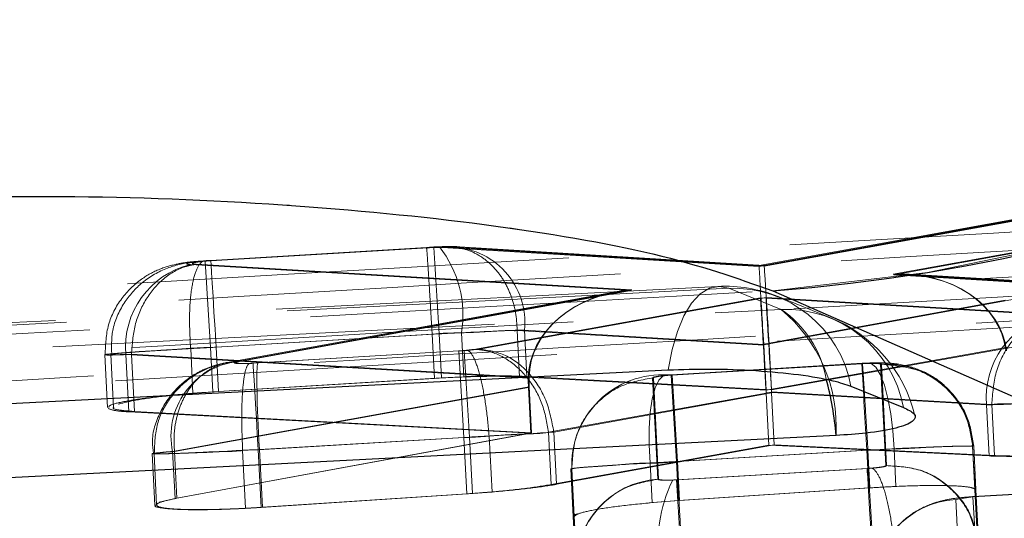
# Model space of a CAD drawing. Header units: millimetres. Extents: x 21 to 401, y 14 to 292.
# Tile 20 of 52: x 206.63 to 209.46, y 261.06 to 262.5. Entities that reach past the tile are written whole.
import ezdxf

# ---------------------------------------------------------------- set-up
doc = ezdxf.new("R2010")
doc.units = ezdxf.units.MM
doc.linetypes.add('HIDDEN', pattern=[1.905, 1.27, -0.635])

msp = doc.modelspace()

# ---------------------------------------------------------------- linework, layer by layer
at = {"color": 7, "linetype": 'HIDDEN', "lineweight": 18}
for p, q in [((210.371652, 261.985781), (209.135654, 261.763679)), ((209.137577, 261.762114), (210.388216, 261.986824)), ((209.614704, 261.945495), (208.750944, 261.788191)), ((209.644618, 261.948118), (208.751182, 261.785412)), ((209.634761, 261.946665), (208.765211, 261.789041)), ((208.765245, 261.786254), (209.664433, 261.949243)), ((207.816812, 261.841768), (207.160111, 261.802496)), ((207.160166, 261.801528), (207.816861, 261.840792)), ((207.795507, 261.840457), (207.176338, 261.80342)), ((207.795332, 261.839474), (207.176401, 261.802444)), ((207.816861, 261.840792), (207.828137, 261.841359)), ((208.751182, 261.785412), (207.841038, 261.840159)), ((207.860491, 261.841426), (208.765245, 261.786254)), ((208.750944, 261.788191), (207.870847, 261.841135)), ((208.765211, 261.789041), (207.890577, 261.842379)), ((208.383604, 261.717023), (207.117609, 261.791216)), ((207.134082, 261.792155), (208.385355, 261.718804)), ((207.175079, 261.552947), (207.160166, 261.801528)), ((207.176401, 261.802444), (207.164618, 261.801625)), ((211.97335, 261.760386), (205.572943, 261.378089)), ((209.135654, 261.763679), (210.282071, 261.693777)), ((210.277102, 261.693569), (209.137577, 261.762114)), ((210.312155, 261.694739), (209.181919, 261.763649)), ((210.306995, 261.694537), (209.183692, 261.762107)), ((208.632189, 261.72843), (200.889445, 261.331627)), ((208.339482, 261.713276), (207.223198, 261.509994)), ((208.337876, 261.711525), (207.228481, 261.510434)), ((208.385355, 261.718804), (207.25312, 261.512617)), ((207.258235, 261.513034), (208.383604, 261.717023)), ((207.946471, 261.548312), (208.770699, 261.696162)), ((208.81437, 261.662299), (208.663895, 261.72314)), ((208.81437, 261.662299), (208.663895, 261.72314)), ((208.770699, 261.696162), (209.603573, 261.647576)), ((208.790283, 261.715719), (212.77948, 259.960571)), ((208.955633, 261.638546), (208.80515, 261.699388)), ((208.754993, 261.695223), (207.931983, 261.547575)), ((209.589473, 261.646563), (208.754993, 261.695223)), ((208.764004, 261.562811), (209.458041, 261.689203)), ((209.478761, 261.690432), (208.779457, 261.563668)), ((207.831836, 261.592219), (207.175079, 261.552947)), ((207.191224, 261.553863), (207.811921, 261.590997)), ((207.811921, 261.590997), (207.811925, 261.590974)), ((207.811925, 261.590974), (207.818433, 261.464247)), ((207.831836, 261.592219), (207.838348, 261.465499)), ((207.896165, 261.595512), (207.902676, 261.468822)), ((208.056203, 261.601956), (208.764194, 261.559369)), ((208.056203, 261.601956), (208.05621, 261.601837)), ((208.05621, 261.601837), (208.063061, 261.468494)), ((208.779643, 261.560345), (208.076923, 261.603193)), ((208.076923, 261.603193), (208.083781, 261.469716)), ((208.764194, 261.559369), (208.770844, 261.429982)), ((208.779643, 261.560345), (208.786293, 261.430943)), ((209.485712, 261.555182), (208.786293, 261.430943)), ((206.871877, 261.532055), (206.879686, 261.380063)), ((206.888526, 261.532972), (206.896334, 261.381017)), ((206.932328, 261.532346), (206.940777, 261.367859)), ((206.932328, 261.532346), (208.087987, 261.46462)), ((206.948432, 261.533307), (206.948413, 261.533247)), ((206.948413, 261.533247), (206.956862, 261.368858)), ((208.090118, 261.466386), (206.948432, 261.533307)), ((207.118175, 261.549922), (207.118268, 261.549869)), ((207.118268, 261.549869), (207.124888, 261.421041)), ((207.175079, 261.552947), (207.181635, 261.425355)), ((207.191224, 261.553863), (207.197777, 261.426294)), ((207.297447, 261.507587), (207.903932, 261.543872)), ((207.888036, 261.542948), (207.310772, 261.508429)), ((207.888036, 261.542948), (207.902855, 261.294359)), ((207.903932, 261.543872), (207.91393, 261.54455)), ((207.91393, 261.54455), (207.946471, 261.548312)), ((209.464996, 261.55387), (208.770844, 261.429982)), ((207.310772, 261.508429), (207.286957, 261.507178)), ((209.045648, 261.507312), (208.498235, 261.474581)), ((208.498287, 261.473605), (209.045715, 261.506336)), ((209.047354, 261.507424), (208.500947, 261.47473)), ((209.047246, 261.50644), (208.500988, 261.473762)), ((209.045715, 261.506336), (209.059323, 261.506991)), ((209.047246, 261.50644), (209.047361, 261.507319)), ((209.099687, 261.504712), (209.115266, 261.213275)), ((209.11692, 261.213252), (209.102633, 261.504861)), ((208.786293, 261.430943), (208.083781, 261.469716)), ((208.500988, 261.473762), (208.488162, 261.472845)), ((208.513199, 261.225032), (208.498287, 261.473605)), ((207.838348, 261.465499), (207.181635, 261.425355)), ((207.818433, 261.464247), (207.197777, 261.426294)), ((207.902676, 261.468822), (207.838348, 261.465499)), ((208.770844, 261.429982), (208.063061, 261.468494)), ((208.46036, 261.174017), (208.444687, 261.465499)), ((208.44763, 261.465752), (208.462006, 261.174181)), ((207.066431, 261.253679), (208.090606, 261.440189)), ((208.088475, 261.438364), (207.071791, 261.254074)), ((207.197777, 261.426294), (207.124888, 261.421041)), ((208.088475, 261.438364), (208.095263, 261.306288)), ((208.090606, 261.440189), (208.097397, 261.308016)), ((208.146377, 261.309186), (208.771183, 261.421272)), ((208.786848, 261.422211), (208.161152, 261.309976)), ((208.770997, 261.42464), (209.404371, 261.387715)), ((208.771183, 261.421272), (208.778868, 261.271747)), ((209.419138, 261.388676), (208.786662, 261.425571)), ((208.786848, 261.422211), (208.794526, 261.27276)), ((209.404371, 261.387715), (209.411907, 261.241073)), ((209.41913, 261.38878), (209.419138, 261.388676)), ((209.419138, 261.388676), (209.426667, 261.242123)), ((206.940777, 261.367859), (208.095263, 261.306288)), ((206.956862, 261.368858), (208.097397, 261.308016)), ((208.097397, 261.308016), (207.073341, 261.119204)), ((208.095263, 261.306288), (207.078694, 261.119695)), ((208.146374, 261.309268), (208.146377, 261.309186)), ((208.146377, 261.309186), (208.1541, 261.158841)), ((208.161148, 261.310005), (208.161152, 261.309976)), ((208.161152, 261.309976), (208.168871, 261.15972)), ((207.918934, 261.295298), (207.312363, 261.259006)), ((207.315656, 261.259252), (207.902855, 261.294359)), ((207.902855, 261.294359), (207.911181, 261.132309)), ((207.918934, 261.295298), (207.927252, 261.133337)), ((207.975547, 261.298375), (207.975547, 261.29836)), ((207.975547, 261.29836), (207.983809, 261.137525)), ((208.1541, 261.158841), (208.778868, 261.271747)), ((208.168871, 261.15972), (208.794526, 261.27276)), ((208.778868, 261.271747), (209.411907, 261.241073)), ((208.794526, 261.27276), (209.426667, 261.242123)), ((207.008011, 261.247748), (207.015614, 261.09975)), ((207.012965, 261.248091), (207.020572, 261.100063)), ((207.066431, 261.253679), (207.073341, 261.119204)), ((207.071791, 261.254074), (207.071687, 261.254119)), ((207.071791, 261.254074), (207.078694, 261.119695)), ((207.267447, 261.256808), (207.315653, 261.259349)), ((207.267447, 261.256808), (207.267451, 261.256764)), ((207.267451, 261.256764), (207.275982, 261.090683)), ((207.312363, 261.259006), (207.320879, 261.093268)), ((207.315653, 261.259349), (207.315656, 261.259252)), ((207.315656, 261.259252), (207.324172, 261.093536)), ((209.060504, 261.257755), (208.513199, 261.225032)), ((208.516049, 261.225188), (209.063343, 261.257933)), ((209.060504, 261.257755), (209.066085, 261.149192)), ((209.063354, 261.257933), (209.063354, 261.257918)), ((209.063354, 261.257918), (209.068931, 261.149386)), ((209.138378, 261.261711), (209.143939, 261.153476)), ((209.364223, 261.268983), (209.364227, 261.268953)), ((209.379806, 260.977479), (209.364223, 261.268983)), ((209.364227, 261.268953), (209.370668, 261.14356)), ((209.36717, 261.269109), (209.381456, 260.977531)), ((209.36717, 261.269109), (209.373615, 261.143716)), ((208.438194, 261.220926), (208.444047, 261.107007)), ((208.513199, 261.225032), (208.518962, 261.112878)), ((208.516049, 261.225188), (208.521812, 261.113057)), ((208.209886, 261.204073), (208.209882, 261.204118)), ((208.209882, 261.204118), (208.225558, 260.912606)), ((208.209886, 261.204073), (208.216953, 261.066528)), ((208.212825, 261.204334), (208.212825, 261.204356)), ((208.212825, 261.204356), (208.212825, 261.204334)), ((208.227205, 260.912748), (208.212825, 261.204334)), ((208.212825, 261.204334), (208.219896, 261.066766)), ((209.061219, 261.205161), (208.513866, 261.172438)), ((208.517536, 261.172647), (209.063842, 261.205325)), ((209.063842, 261.205325), (209.074787, 261.206077)), ((208.513866, 261.172438), (208.502679, 261.171864)), ((207.320879, 261.093268), (207.927252, 261.133337)), ((207.324172, 261.093536), (207.911181, 261.132309)), ((207.927252, 261.133337), (207.983809, 261.137525)), ((209.066085, 261.149192), (208.518962, 261.112878)), ((209.068931, 261.149386), (208.521812, 261.113057)), ((209.143939, 261.153476), (209.066085, 261.149192)), ((209.717999, 261.145258), (209.365128, 261.124158)), ((209.365181, 261.12319), (209.718051, 261.14429)), ((209.385591, 260.864908), (209.370668, 261.14356)), ((209.387242, 260.864975), (209.373615, 261.143716)), ((207.073341, 261.119204), (207.028127, 261.108192)), ((208.518962, 261.112878), (208.435106, 261.106053)), ((208.521812, 261.113057), (208.444047, 261.107007)), ((209.315489, 261.115784), (209.365181, 261.12319)), ((209.325611, 260.927016), (209.315489, 261.115784)), ((209.380097, 260.874608), (209.365181, 261.12319)), ((207.275982, 261.090683), (207.324172, 261.093536)), ((208.216953, 261.066528), (208.232178, 260.783771)), ((208.219896, 261.066766), (208.233821, 260.783935))]:
    msp.add_line(p, q, dxfattribs=at)
at = {"color": 7, "linetype": 'Continuous', "lineweight": 25}
for p, q in [((208.790283, 261.715719), (212.77948, 259.960571)), ((209.014713, 261.441747), (209.165188, 261.380905))]:
    msp.add_line(p, q, dxfattribs=at)
at = {"color": 7, "linetype": 'HIDDEN', "lineweight": 18, "flags": 128}
for points in [[(207.191224, 261.553863), (207.188151, 261.605242), (207.185212, 261.654431), (207.182529, 261.699298), (207.180227, 261.737937), (207.178394, 261.768693), (207.177113, 261.790233), (207.176438, 261.801647), (207.176401, 261.802444)], [(208.663895, 261.72314), (208.635746, 261.728557), (208.60806, 261.723051), (208.581581, 261.706786), (208.557027, 261.680195), (208.535052, 261.643993), (208.51625, 261.599155), (208.501126, 261.546889), (208.490088, 261.488596)], [(208.663895, 261.72314), (208.635746, 261.728557), (208.60806, 261.723051), (208.581581, 261.706786), (208.557027, 261.680195), (208.535052, 261.643993), (208.51625, 261.599155), (208.501126, 261.546889), (208.490088, 261.488596)], [(208.663895, 261.72314), (207.928027, 261.685425), (204.984563, 261.534566), (200.921192, 261.326307)], [(208.663895, 261.72314), (207.928027, 261.685425), (204.984563, 261.534566), (200.921192, 261.326307)], [(201.01467, 261.262448), (201.750535, 261.300171), (204.693998, 261.451075), (208.81437, 261.662299)], [(201.01467, 261.262448), (201.750535, 261.300171), (204.693998, 261.451075), (208.81437, 261.662299)], [(207.312363, 261.259006), (207.30961, 261.304984), (207.30695, 261.349397), (207.304477, 261.390703), (207.302268, 261.427509), (207.300405, 261.45854), (207.298948, 261.48274), (207.297954, 261.499273), (207.297447, 261.507587)], [(209.059323, 261.506991), (209.072634, 261.506835), (209.086011, 261.496046), (209.098882, 261.475088), (209.110695, 261.444846), (209.120947, 261.406625), (209.129195, 261.362055), (209.135092, 261.313053), (209.138378, 261.261711)], [(208.488162, 261.472845), (208.47487, 261.471109), (208.462777, 261.458868), (208.452399, 261.436636), (208.444173, 261.405358), (208.438459, 261.366362), (208.435493, 261.321315), (208.435404, 261.272142), (208.438194, 261.220926)], [(209.075919, 260.956572), (209.073192, 261.002557), (209.070562, 261.046963), (209.068115, 261.088276), (209.065939, 261.125075), (209.064103, 261.156114), (209.062676, 261.180313), (209.061704, 261.196854), (209.061219, 261.205161)]]:
    msp.add_lwpolyline(points, dxfattribs=at)
at = {"color": 7, "linetype": 'Continuous', "lineweight": 25, "flags": 128}
for points in [[(200.747355, 261.091875), (201.483226, 261.129582), (204.426701, 261.280397), (208.490088, 261.488596)], [(208.971883, 261.300037), (208.236015, 261.262307), (205.292541, 261.11138), (201.17215, 260.900112)]]:
    msp.add_lwpolyline(points, dxfattribs=at)
at = {"color": 7, "linetype": 'Continuous', "lineweight": 25}
msp.add_arc((208.391894, 266.919563), 5.219071, 274.377837, 350.657816, dxfattribs=at)
at = {"color": 7, "linetype": 'HIDDEN', "lineweight": 18}
for centre, radius, start, end in [((208.391894, 266.919563), 5.219071, 274.377837, 350.657816), ((91.061891, 254.68199), 116.974234, 3.38670808, 3.5086841), ((207.579435, 261.646032), 0.320733, 350.937309, 37.791223), ((207.861777, 261.625164), 0.216265, 354.169075, 90.340654), ((207.175226, 261.554237), 0.243883, 103.665322, 185.149892), ((208.652968, 261.322992), 0.406, 67.985827, 92.933795), ((208.676109, 261.378986), 0.344371, 10.500674, 92.032653), ((208.82659, 261.31815), 0.344365, 10.499872, 92.033456), ((208.532624, 261.32442), 0.439936, 356.822781, 50.176332), ((208.642487, 261.409506), 0.305693, 9.860491, 55.786745), ((209.64722, 261.409661), 0.243838, 103.69912, 185.163771), ((208.803446, 261.262151), 0.406, 13.556719, 67.985271), ((64.307924, 252.752928), 143.864847, 3.40409633, 3.50327372), ((207.277147, 261.298525), 0.215436, 96.40348, 192.014688), ((373.041212, 271.138561), 164.278127, 183.36138815, 183.44823987), ((208.473232, 261.213964), 0.260539, 86.437615, 182.835026), ((144.356697, 257.462447), 64.269593, 3.35636981, 3.57837765), ((209.114192, 261.255873), 0.250381, 3.966426, 42.553055), ((93.108286, 254.068408), 116.174982, 3.39922631, 3.52203949), ((208.474762, 260.924926), 0.249508, 93.309108, 182.830067), ((208.871227, 260.990304), 0.410842, 153.773437, 189.760624), ((395.472477, 272.150912), 187.28067, 183.36062999, 183.43681604), ((209.329891, 260.866688), 0.249511, 93.309036, 182.829235)]:
    msp.add_arc(centre, radius, start, end, dxfattribs=at)
at = {"color": 8, "linetype": 'Continuous', "lineweight": 25}
msp.add_arc((208.116051, 261.234161), 0.858364, 4.401518, 15.382751, dxfattribs=at)
at = {"color": 7, "linetype": 'HIDDEN', "lineweight": 18}
for centre, major_axis, ratio, start_param, end_param in [((208.76605, 261.53683), (-0.015107, 0.251361), 0.001933, 6.13423692, 7.75032834), ((208.780111, 261.537671), (-0.0149, 0.251373), 0.00354109, 4.81579309, 6.43213525), ((209.150522, 261.515097), (0.309794, 0.018128), 0.80247193, 0.04705011, 1.57183004), ((209.152443, 261.513532), (0.310169, 0.018275), 0.80148276, 0.04673259, 1.5715077), ((208.398473, 261.468438), (0.310142, 0.018752), 0.80147785, 1.57027459, 3.08161036), ((208.400221, 261.470222), (0.309753, 0.018853), 0.80246451, 1.56995383, 3.08129377), ((208.785566, 261.447578), (-0.014998, 0.2513), 0.00087192, 0.1471581, 1.65842158), ((208.769859, 261.446638), (-0.015004, 0.251299), 0.00069633, 0.14715805, 1.65841452), ((207.831945, 261.587512), (0.302713, 0.016001), 0.01551823, 1.3562992, 1.57033694), ((207.831324, 261.587322), (0.304521, 0.016109), 0.01595175, 0.6317247, 1.35538001), ((208.609996, 261.546217), (-0.007662, 0.25052), 0.61689576, 4.74603643, 4.75978869), ((208.624749, 261.547145), (-0.007594, 0.250526), 0.61965877, 4.74632213, 4.7596054), ((207.191516, 261.549232), (0.30198, 0.015957), 0.01534092, 1.57095495, 1.81498766), ((207.325642, 261.25985), (-0.01404, 0.249607), 0.04001264, 0.08843868, 1.57054946), ((208.244789, 261.440581), (-0.018766, 0.250133), 0.62253338, 1.42797481, 1.53298236), ((208.247071, 261.442332), (-0.01886, 0.250132), 0.62309264, 1.42765709, 1.53241164), ((208.615028, 261.418862), (-0.018548, 0.250135), 0.62199671, 4.67593389, 4.68936928), ((208.630713, 261.419801), (-0.018546, 0.250135), 0.62190817, 4.67594279, 4.6893631), ((209.646728, 261.403359), (0.302894, 0.016012), 0.01556187, 3.78404323, 4.5235938), ((207.918097, 261.300027), (0.303604, 0.016054), 0.01573245, 4.90193319, 5.63978225), ((207.918515, 261.300204), (0.305203, 0.01615), 0.01611405, 4.71290272, 4.89950564), ((208.516045, 261.220736), (0.299776, 0.015825), 0.01480264, 1.56999626, 1.83272574)]:
    msp.add_ellipse(centre, major_axis=major_axis, ratio=ratio, start_param=start_param, end_param=end_param, dxfattribs=at)
for points, knots in [([(205.035399, 261.623243), (205.170492, 261.631284), (205.84596, 261.671492), (208.320849, 261.818144), (210.660797, 261.954145), (212.460327, 262.058737)], [0, 0, 0, 0, 0.05458667, 0.27293292, 1, 1, 1, 1]), ([(212.155714, 261.98958), (211.024608, 261.923008), (208.758081, 261.78961), (206.491729, 261.653264), (205.356396, 261.584962)], [0, 0, 0, 0, 0.499048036, 1, 1, 1, 1]), ([(212.155714, 261.98958), (211.024608, 261.923008), (208.758081, 261.78961), (206.491729, 261.653264), (205.356396, 261.584962)], [0, 0, 0, 0, 0.499048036, 1, 1, 1, 1]), ([(206.133, 261.97488), (206.334676, 261.981538), (206.738215, 261.994859), (207.389534, 261.968472), (207.982319, 261.91022), (208.486399, 261.823788), (208.687536, 261.752259), (208.790283, 261.715719)], [0, 0, 0, 0, 0.197325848, 0.394832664, 0.589882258, 0.790498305, 1, 1, 1, 1]), ([(212.53455, 261.92973), (211.104908, 261.848606), (208.258338, 261.68708), (205.411971, 261.522355), (203.995145, 261.440361)], [0, 0, 0, 0, 0.50223324, 1, 1, 1, 1]), ([(212.53455, 261.92973), (211.104908, 261.848606), (208.258338, 261.68708), (205.411971, 261.522355), (203.995145, 261.440361)], [0, 0, 0, 0, 0.50223324, 1, 1, 1, 1]), ([(205.047085, 261.440562), (205.182181, 261.448556), (205.857661, 261.488529), (208.332614, 261.634301), (210.672614, 261.769612), (212.472188, 261.873672)], [0, 0, 0, 0, 0.05458629, 0.27293101, 1, 1, 1, 1]), ([(207.795515, 261.840315), (207.795508, 261.840365), (207.795403, 261.841186), (207.795367, 261.840303), (207.795332, 261.839474)], [0, 0, 0, 0, 0.05991647, 1, 1, 1, 1]), ([(207.841038, 261.840159), (207.840382, 261.840195), (207.835653, 261.840455), (207.825796, 261.840559), (207.810466, 261.840254), (207.800477, 261.839739), (207.795332, 261.839474)], [0, 0, 0, 0, 0.05998544, 0.43233752, 0.7076316, 1, 1, 1, 1]), ([(207.868832, 261.841254), (207.868584, 261.841267), (207.861575, 261.841618), (207.841752, 261.84211), (207.817782, 261.841639), (207.801916, 261.840739), (207.795507, 261.840375)], [0, 0, 0, 0, 0.01401952, 0.39591942, 0.75601644, 1, 1, 1, 1]), ([(207.811921, 261.590997), (207.810244, 261.61905), (207.806889, 261.67516), (207.802231, 261.749942), (207.798538, 261.806333), (207.796324, 261.836296), (207.795745, 261.839173), (207.795515, 261.840315)], [0, 0, 0, 0, 0.21467989, 0.42937946, 0.64406652, 0.85875814, 1, 1, 1, 1]), ([(207.833028, 261.84258), (207.83168, 261.842522), (207.826306, 261.84229), (207.820878, 261.841992), (207.816812, 261.841768)], [0, 0, 0, 0, 0.250979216, 1, 1, 1, 1]), ([(207.891039, 261.842349), (207.885738, 261.842616), (207.867026, 261.843559), (207.846845, 261.842971), (207.83238, 261.842551)], [0, 0, 0, 0, 0.2832503, 1, 1, 1, 1]), ([(208.056203, 261.601956), (208.055226, 261.618864), (208.053272, 261.652682), (208.03992, 261.700768), (208.019526, 261.744373), (207.992188, 261.781638), (207.959238, 261.8111), (207.921996, 261.831269), (207.881979, 261.842281), (207.854685, 261.840866), (207.841038, 261.840159)], [0, 0, 0, 0, 0.12499547, 0.24999967, 0.37500253, 0.50000649, 0.62500639, 0.75000046, 0.87499615, 1, 1, 1, 1]), ([(207.150246, 261.801423), (207.140606, 261.800792), (207.115239, 261.799129), (207.078094, 261.793534), (207.02709, 261.779322), (206.969976, 261.748087), (206.916286, 261.695097), (206.876162, 261.619124), (206.873705, 261.561658), (206.872462, 261.532584)], [0, 0, 0, 0, 0.06505218, 0.1711753, 0.29551365, 0.43120097, 0.61194819, 0.80367429, 1, 1, 1, 1]), ([(207.15453, 261.801304), (207.142743, 261.800303), (207.107264, 261.797289), (207.04898, 261.783913), (206.977778, 261.743939), (206.923245, 261.681324), (206.889775, 261.608177), (206.890986, 261.556297), (206.891525, 261.533203)], [0, 0, 0, 0, 0.086471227, 0.260271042, 0.454509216, 0.639147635, 0.839371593, 1, 1, 1, 1]), ([(206.948432, 261.533307), (206.950313, 261.561486), (206.954076, 261.617847), (206.987749, 261.694406), (207.03894, 261.754737), (207.091626, 261.78454), (207.124697, 261.790472), (207.134082, 261.792155)], [0, 0, 0, 0, 0.22317173, 0.44635983, 0.669518, 0.90621127, 1, 1, 1, 1]), ([(207.117609, 261.791216), (207.115703, 261.791357), (207.110351, 261.791754), (207.106007, 261.79288), (207.10708, 261.794632), (207.114209, 261.796589), (207.12661, 261.798551), (207.142232, 261.800288), (207.154188, 261.801115), (207.160166, 261.801528)], [0, 0, 0, 0, 0.08660743, 0.24322134, 0.39311094, 0.55857072, 0.70201104, 0.85098648, 1, 1, 1, 1]), ([(207.118175, 261.549922), (207.116598, 261.577977), (207.113443, 261.634087), (207.118015, 261.709195), (207.129022, 261.766727), (207.144288, 261.796865), (207.156982, 261.803185), (207.16331, 261.801892), (207.164618, 261.801625)], [0, 0, 0, 0, 0.20383465, 0.40766293, 0.61150015, 0.81534086, 0.96183097, 1, 1, 1, 1]), ([(207.164618, 261.801625), (207.163172, 261.801499), (207.155652, 261.800849), (207.143472, 261.799493), (207.131025, 261.797514), (207.123743, 261.795564), (207.122629, 261.793825), (207.126906, 261.7927), (207.132183, 261.792299), (207.134082, 261.792155)], [0, 0, 0, 0, 0.04227216, 0.21984009, 0.38462547, 0.5579345, 0.73131187, 0.90332204, 1, 1, 1, 1]), ([(207.176338, 261.80342), (207.174813, 261.803325), (207.168694, 261.802944), (207.162632, 261.802475), (207.15808, 261.802124)], [0, 0, 0, 0, 0.24919414, 1, 1, 1, 1]), ([(205.571077, 261.395374), (205.571408, 261.395394), (206.63897, 261.459368), (208.772664, 261.588419), (210.906502, 261.712269), (211.972871, 261.776171), (211.973037, 261.776181)], [0, 0, 0, 0, 0.00015537, 0.50027944, 0.99992231, 1, 1, 1, 1]), ([(205.571077, 261.395374), (205.571408, 261.395394), (206.63897, 261.459368), (208.772664, 261.588419), (210.906502, 261.712269), (211.972871, 261.776171), (211.973037, 261.776181)], [0, 0, 0, 0, 0.00015537, 0.50027944, 0.99992231, 1, 1, 1, 1]), ([(209.603573, 261.647576), (209.578699, 261.640957), (209.52895, 261.627718), (209.468033, 261.566252), (209.426199, 261.483605), (209.421487, 261.420389), (209.41913, 261.38878)], [0, 0, 0, 0, 0.2499937, 0.49999494, 0.74998972, 1, 1, 1, 1]), ([(207.811925, 261.590974), (207.811944, 261.590977), (207.839665, 261.594443), (207.893284, 261.594456), (207.974329, 261.598651), (208.026791, 261.602633), (208.052145, 261.601023), (208.056198, 261.601835), (208.05621, 261.601837)], [0, 0, 0, 0, 0.00021226, 0.2961434, 0.563697, 0.92985274, 0.99978511, 1, 1, 1, 1]), ([(207.175079, 261.552947), (207.175059, 261.552947), (207.141048, 261.552947), (207.07178, 261.546407), (206.983928, 261.542163), (206.914227, 261.536824), (206.874066, 261.533337), (206.868057, 261.531398), (206.892686, 261.530901), (206.920317, 261.532346), (206.932315, 261.532346), (206.932328, 261.532346)], [0, 0, 0, 0, 0.00008892, 0.15221194, 0.3083895, 0.44316121, 0.61097005, 0.75819803, 0.91193501, 0.99990885, 1, 1, 1, 1]), ([(206.948413, 261.533247), (206.948402, 261.533247), (206.937095, 261.533247), (206.908535, 261.531856), (206.884392, 261.532333), (206.891075, 261.534231), (206.931465, 261.537913), (206.999452, 261.542744), (207.066723, 261.54694), (207.108828, 261.54938), (207.118175, 261.549922)], [0, 0, 0, 0, 0.000097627, 0.098768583, 0.271355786, 0.44520982, 0.617379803, 0.778907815, 0.950922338, 1, 1, 1, 1]), ([(207.931983, 261.547575), (207.927699, 261.546906), (207.919136, 261.54557), (207.903116, 261.543975), (207.892437, 261.543248), (207.888036, 261.542948)], [0, 0, 0, 0, 0.3705487, 0.7405966, 1, 1, 1, 1]), ([(207.91393, 261.54455), (207.915697, 261.543564), (207.923346, 261.539297), (207.937325, 261.51401), (207.953894, 261.456632), (207.967628, 261.382379), (207.972907, 261.326377), (207.975547, 261.298375)], [0, 0, 0, 0, 0.073628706, 0.318809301, 0.545875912, 0.772928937, 1, 1, 1, 1]), ([(207.931983, 261.547575), (207.940439, 261.547159), (207.952145, 261.546584), (207.986227, 261.539869), (208.033833, 261.519211), (208.089947, 261.465271), (208.131601, 261.392713), (208.14145, 261.337082), (208.146374, 261.309268)], [0, 0, 0, 0, 0.08318289, 0.11516059, 0.33636664, 0.55757887, 0.77879722, 1, 1, 1, 1]), ([(207.946471, 261.548312), (207.972214, 261.544645), (208.023701, 261.53731), (208.092031, 261.482618), (208.143497, 261.404338), (208.155265, 261.34145), (208.161148, 261.310005)], [0, 0, 0, 0, 0.249997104, 0.499998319, 0.750000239, 1, 1, 1, 1]), ([(207.223008, 261.509942), (207.208191, 261.506706), (207.179882, 261.500525), (207.129314, 261.478086), (207.074221, 261.437175), (207.027398, 261.368164), (207.004347, 261.299224), (207.010222, 261.258775), (207.011796, 261.247942)], [0, 0, 0, 0, 0.1300482, 0.24845107, 0.44228384, 0.67334763, 0.91252323, 1, 1, 1, 1]), ([(207.226201, 261.509964), (207.223733, 261.509506), (207.209506, 261.506862), (207.168255, 261.495414), (207.111978, 261.465178), (207.056504, 261.409978), (207.017095, 261.334343), (207.014896, 261.277454), (207.013789, 261.248799)], [0, 0, 0, 0, 0.02610959, 0.150503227, 0.331347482, 0.545685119, 0.771154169, 1, 1, 1, 1]), ([(207.258235, 261.513034), (207.244679, 261.512118), (207.217569, 261.510285), (207.179322, 261.494837), (207.144847, 261.470728), (207.115594, 261.438052), (207.092708, 261.398353), (207.077294, 261.353209), (207.069257, 261.304422), (207.070877, 261.270887), (207.071687, 261.254119)], [0, 0, 0, 0, 0.125001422, 0.249999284, 0.375007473, 0.500001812, 0.625000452, 0.750002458, 0.874992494, 1, 1, 1, 1]), ([(207.25312, 261.512617), (207.251366, 261.512271), (207.246306, 261.511273), (207.242073, 261.50967), (207.243354, 261.508102), (207.250299, 261.506978), (207.262864, 261.50651), (207.279058, 261.50665), (207.291317, 261.507275), (207.297447, 261.507587)], [0, 0, 0, 0, 0.0819107, 0.23626767, 0.38608358, 0.54433646, 0.69372531, 0.84686712, 1, 1, 1, 1]), ([(207.286957, 261.507178), (207.285001, 261.507116), (207.277255, 261.50687), (207.264927, 261.506848), (207.253386, 261.507469), (207.247224, 261.508753), (207.247765, 261.510522), (207.253105, 261.512052), (207.257442, 261.512882), (207.258235, 261.513034)], [0, 0, 0, 0, 0.05864233, 0.23229615, 0.40919952, 0.58597394, 0.77933111, 0.95966623, 1, 1, 1, 1]), ([(207.286957, 261.507178), (207.286552, 261.506927), (207.284644, 261.505742), (207.27872, 261.498733), (207.271352, 261.473246), (207.265953, 261.416002), (207.264317, 261.341042), (207.266404, 261.284886), (207.267447, 261.256808)], [0, 0, 0, 0, 0.01929573, 0.09109881, 0.31848131, 0.54569663, 0.7728488, 1, 1, 1, 1]), ([(209.3181, 261.405447), (209.302163, 261.423761), (209.272559, 261.457777), (209.212852, 261.490691), (209.156866, 261.505708), (209.105929, 261.509405), (209.067283, 261.508675), (209.03958, 261.506976), (209.03205, 261.506515)], [0, 0, 0, 0, 0.22194729, 0.41226147, 0.62738008, 0.74607842, 0.93097906, 1, 1, 1, 1]), ([(209.102633, 261.504861), (209.102397, 261.505172), (209.101764, 261.506004), (209.095536, 261.506977), (209.085534, 261.507414), (209.073134, 261.507453), (209.061031, 261.50717), (209.050985, 261.506638), (209.047246, 261.50644)], [0, 0, 0, 0, 0.128309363, 0.342788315, 0.557209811, 0.650525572, 0.86991461, 1, 1, 1, 1]), ([(209.047361, 261.507319), (209.047365, 261.507351), (209.047455, 261.508136), (209.048109, 261.501453), (209.050081, 261.473751), (209.053713, 261.416752), (209.058307, 261.342128), (209.061664, 261.285997), (209.063343, 261.257933)], [0, 0, 0, 0, 0.00569744, 0.14125601, 0.35594581, 0.57063395, 0.78532435, 1, 1, 1, 1]), ([(209.097936, 261.50834), (209.09384, 261.5085), (209.081129, 261.508995), (209.067361, 261.508392), (209.05803, 261.507982)], [0, 0, 0, 0, 0.32224861, 1, 1, 1, 1]), ([(209.059323, 261.506991), (209.064989, 261.507142), (209.076317, 261.507442), (209.08939, 261.507063), (209.098001, 261.506163), (209.099136, 261.505186), (209.099687, 261.504712)], [0, 0, 0, 0, 0.252267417, 0.504408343, 0.759406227, 1, 1, 1, 1]), ([(209.099687, 261.504712), (209.117336, 261.504661), (209.164545, 261.504525), (209.23736, 261.478679), (209.30476, 261.424754), (209.351636, 261.352438), (209.360027, 261.296801), (209.364223, 261.268983)], [0, 0, 0, 0, 0.13431108, 0.35926708, 0.5728352, 0.78641764, 1, 1, 1, 1]), ([(209.36717, 261.269109), (209.36297, 261.29697), (209.354571, 261.352691), (209.306798, 261.425801), (209.224938, 261.492953), (209.148626, 261.500383), (209.102633, 261.504861)], [0, 0, 0, 0, 0.214244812, 0.428483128, 0.655549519, 1, 1, 1, 1]), ([(208.063061, 261.468494), (208.046769, 261.469112), (208.007752, 261.470592), (207.923055, 261.469625), (207.853488, 261.466049), (207.818433, 261.464247)], [0, 0, 0, 0, 0.26235983, 0.62829528, 1, 1, 1, 1]), ([(208.083781, 261.469716), (208.060824, 261.470519), (208.014906, 261.472125), (207.945655, 261.470574), (207.907588, 261.469022), (207.902676, 261.468822)], [0, 0, 0, 0, 0.46548651, 0.93102752, 1, 1, 1, 1]), ([(208.444687, 261.465499), (208.444985, 261.465899), (208.44571, 261.466872), (208.452498, 261.468671), (208.464772, 261.470617), (208.480631, 261.472382), (208.492456, 261.473201), (208.498287, 261.473605)], [0, 0, 0, 0, 0.152815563, 0.371289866, 0.584936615, 0.795343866, 1, 1, 1, 1]), ([(208.488162, 261.472845), (208.482282, 261.472297), (208.47052, 261.471199), (208.457116, 261.469197), (208.448912, 261.46729), (208.448031, 261.466232), (208.44763, 261.465752)], [0, 0, 0, 0, 0.26203165, 0.52418779, 0.78404427, 1, 1, 1, 1]), ([(208.501062, 261.474738), (208.499462, 261.474641), (208.493034, 261.474252), (208.486673, 261.473746), (208.481896, 261.473367)], [0, 0, 0, 0, 0.2490316, 1, 1, 1, 1]), ([(208.44763, 261.465752), (208.415326, 261.460113), (208.350718, 261.448833), (208.271911, 261.387027), (208.218971, 261.302168), (208.214874, 261.236959), (208.212825, 261.204356)], [0, 0, 0, 0, 0.25000619, 0.50000572, 0.75001174, 1, 1, 1, 1]), ([(207.181635, 261.425355), (207.147713, 261.422983), (207.079874, 261.418237), (206.989681, 261.408158), (206.92179, 261.397247), (206.883107, 261.387338), (206.883359, 261.382275), (206.883459, 261.380257)], [0, 0, 0, 0, 0.21289082, 0.42575594, 0.6376797, 0.85556493, 1, 1, 1, 1]), ([(207.124888, 261.421041), (207.092533, 261.418016), (207.027824, 261.411966), (206.950648, 261.400792), (206.923636, 261.393565), (206.910125, 261.38995)], [0, 0, 0, 0, 0.33326068, 0.66651382, 1, 1, 1, 1]), ([(209.662857, 261.399643), (209.662836, 261.399643), (209.631523, 261.399644), (209.590194, 261.395623), (209.528079, 261.393216), (209.473493, 261.389387), (209.435789, 261.392113), (209.419143, 261.388783), (209.41913, 261.38878)], [0, 0, 0, 0, 0.00022473, 0.3333585, 0.43742369, 0.70718676, 0.99978158, 1, 1, 1, 1]), ([(206.881701, 261.377225), (206.888717, 261.374659), (206.899658, 261.370658), (206.929922, 261.368598), (206.940777, 261.367859)], [0, 0, 0, 0, 0.641337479, 1, 1, 1, 1]), ([(206.897817, 261.381099), (206.897348, 261.380789), (206.891924, 261.377196), (206.91112, 261.372606), (206.942882, 261.370003), (206.956862, 261.368858)], [0, 0, 0, 0, 0.050258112, 0.581947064, 1, 1, 1, 1]), ([(207.902855, 261.294359), (207.902875, 261.294359), (207.928442, 261.294359), (207.988192, 261.299604), (208.075341, 261.305188), (208.125684, 261.305129), (208.146361, 261.309265), (208.146374, 261.309268)], [0, 0, 0, 0, 0.00021165, 0.2723569, 0.63603243, 0.99978143, 1, 1, 1, 1]), ([(209.063354, 261.257918), (209.063374, 261.257918), (209.084378, 261.257918), (209.139409, 261.262707), (209.205575, 261.264825), (209.273074, 261.267697), (209.328547, 261.270137), (209.361517, 261.268308), (209.367171, 261.271576), (209.36717, 261.269112), (209.36717, 261.269109)], [0, 0, 0, 0, 0.00012518, 0.1323431, 0.34725055, 0.43963568, 0.65421166, 0.87104511, 0.99986996, 1, 1, 1, 1]), ([(207.312363, 261.259006), (207.312343, 261.259006), (207.278343, 261.259007), (207.209281, 261.252903), (207.119354, 261.249959), (207.049451, 261.247306), (207.010001, 261.246684), (207.004189, 261.248324), (207.028943, 261.25004), (207.055169, 261.25368), (207.066418, 261.253679), (207.066431, 261.253679)], [0, 0, 0, 0, 0.00008929, 0.15279168, 0.30862403, 0.45437673, 0.61533987, 0.76476786, 0.9170892, 0.99990848, 1, 1, 1, 1]), ([(207.071687, 261.254119), (207.067036, 261.253764), (207.042834, 261.25192), (207.013161, 261.249122), (207.009843, 261.247163), (207.043689, 261.24744), (207.108312, 261.249065), (207.188012, 261.25407), (207.244511, 261.253895), (207.267431, 261.256761), (207.267451, 261.256764)], [0, 0, 0, 0, 0.0396745, 0.20646529, 0.38511935, 0.55030158, 0.71861117, 0.88669437, 0.99990178, 1, 1, 1, 1]), ([(209.364227, 261.268953), (209.364227, 261.268953), (209.364228, 261.268953), (209.353876, 261.270278), (209.308199, 261.268709), (209.233978, 261.266932), (209.171397, 261.26171), (209.138397, 261.261711), (209.138378, 261.261711)], [0, 0, 0, 0, 0.00015014, 0.23647754, 0.48902392, 0.74296103, 0.99984524, 1, 1, 1, 1]), ([(209.411907, 261.241073), (209.435001, 261.240444), (209.481191, 261.239187), (209.551853, 261.241212), (209.591472, 261.243082), (209.597985, 261.24339)], [0, 0, 0, 0, 0.45519007, 0.9104347, 1, 1, 1, 1]), ([(209.426667, 261.242123), (209.442987, 261.241623), (209.48216, 261.240423), (209.566683, 261.241878), (209.635908, 261.245761), (209.670662, 261.247711)], [0, 0, 0, 0, 0.26231972, 0.62966197, 1, 1, 1, 1]), ([(208.513199, 261.225032), (208.513179, 261.225029), (208.479417, 261.220808), (208.411166, 261.220561), (208.321635, 261.213663), (208.252988, 261.209072), (208.216761, 261.20601), (208.209885, 261.204073), (208.209886, 261.204073), (208.209886, 261.204073)], [0, 0, 0, 0, 0.000126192, 0.214443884, 0.425493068, 0.636285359, 0.849550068, 0.999874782, 1, 1, 1, 1]), ([(208.212825, 261.204356), (208.212825, 261.204356), (208.212825, 261.204356), (208.221899, 261.206472), (208.266216, 261.210208), (208.341774, 261.214332), (208.405089, 261.220927), (208.438174, 261.220926), (208.438194, 261.220926)], [0, 0, 0, 0, 0.00010792, 0.21918735, 0.48162068, 0.74226274, 0.99984522, 1, 1, 1, 1]), ([(209.115266, 261.213275), (209.114954, 261.212871), (209.114199, 261.211893), (209.107357, 261.210106), (209.095094, 261.208165), (209.079139, 261.20639), (209.067193, 261.205571), (209.061219, 261.205161)], [0, 0, 0, 0, 0.15267912, 0.370192, 0.58244172, 0.79118113, 1, 1, 1, 1]), ([(209.074787, 261.206077), (209.078586, 261.206402), (209.088185, 261.207223), (209.10157, 261.208861), (209.111457, 261.210656), (209.116327, 261.212155), (209.116735, 261.21291), (209.11692, 261.213252)], [0, 0, 0, 0, 0.16275223, 0.411153, 0.65970802, 0.84563414, 1, 1, 1, 1]), ([(209.14116, 260.960156), (209.138422, 260.988154), (209.132946, 261.044151), (209.118293, 261.118288), (209.100832, 261.174366), (209.087398, 261.196747), (209.078836, 261.204204), (209.076409, 261.205327), (209.074787, 261.206077)], [0, 0, 0, 0, 0.22691655, 0.45383916, 0.6807738, 0.90769119, 0.93832127, 1, 1, 1, 1]), ([(209.115266, 261.213275), (209.148361, 261.211457), (209.214551, 261.207821), (209.300787, 261.154711), (209.363347, 261.075233), (209.374317, 261.010103), (209.379802, 260.977538)], [0, 0, 0, 0, 0.2499987, 0.4999938, 0.74999389, 1, 1, 1, 1]), ([(209.381456, 260.977531), (209.375979, 261.010096), (209.365024, 261.075225), (209.302463, 261.154704), (209.216222, 261.207818), (209.150021, 261.211441), (209.11692, 261.213252)], [0, 0, 0, 0, 0.25000678, 0.50000187, 0.74999924, 1, 1, 1, 1]), ([(207.911181, 261.132309), (207.935758, 261.134091), (207.994481, 261.138347), (208.083288, 261.147559), (208.130313, 261.155051), (208.1541, 261.158841)], [0, 0, 0, 0, 0.26235589, 0.62687773, 1, 1, 1, 1]), ([(207.983809, 261.137525), (208.01658, 261.140525), (208.082117, 261.146524), (208.14018, 261.154667), (208.164898, 261.15902), (208.168871, 261.15972)], [0, 0, 0, 0, 0.456330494, 0.912613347, 1, 1, 1, 1]), ([(208.462006, 261.174181), (208.429705, 261.168541), (208.3651, 261.157261), (208.286294, 261.095456), (208.233356, 261.010597), (208.229253, 260.945388), (208.227201, 260.912785)], [0, 0, 0, 0, 0.24999685, 0.50000132, 0.75000903, 1, 1, 1, 1]), ([(208.502679, 261.171864), (208.497051, 261.171686), (208.485562, 261.171323), (208.471799, 261.171605), (208.462253, 261.172486), (208.46099, 261.173507), (208.46036, 261.174017)], [0, 0, 0, 0, 0.240451, 0.49081198, 0.74562305, 1, 1, 1, 1]), ([(208.462006, 261.174181), (208.462197, 261.173916), (208.46273, 261.173171), (208.467953, 261.1722), (208.4792, 261.171598), (208.495142, 261.17164), (208.508729, 261.172142), (208.516252, 261.172573), (208.517536, 261.172647)], [0, 0, 0, 0, 0.10952126, 0.30682821, 0.52221234, 0.73747839, 0.95521871, 1, 1, 1, 1]), ([(208.531572, 260.924021), (208.529798, 260.954885), (208.526249, 261.016615), (208.521707, 261.096036), (208.51842, 261.154505), (208.51783, 261.166599), (208.517536, 261.172647)], [0, 0, 0, 0, 0.24999921, 0.50000574, 0.75000063, 1, 1, 1, 1]), ([(209.373615, 261.143716), (209.370084, 261.146388), (209.363021, 261.151731), (209.309972, 261.155957), (209.232212, 261.156646), (209.146859, 261.154087), (209.090819, 261.150706), (209.068931, 261.149386)], [0, 0, 0, 0, 0.21566712, 0.43134308, 0.6467326, 0.86202335, 1, 1, 1, 1]), ([(207.078694, 261.119695), (207.061224, 261.115932), (207.026286, 261.108405), (207.015413, 261.098469), (207.037725, 261.09097), (207.093401, 261.086893), (207.175134, 261.08637), (207.242219, 261.089239), (207.275982, 261.090683)], [0, 0, 0, 0, 0.16680887, 0.33360314, 0.50061185, 0.6671002, 0.83245418, 1, 1, 1, 1]), ([(208.444047, 261.107007), (208.411812, 261.103816), (208.347344, 261.097435), (208.273711, 261.086106), (208.227517, 261.075383), (208.222318, 261.069505), (208.219896, 261.066766)], [0, 0, 0, 0, 0.258174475, 0.516336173, 0.774686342, 1, 1, 1, 1]), ([(209.365128, 261.124158), (209.355708, 261.123492), (209.330712, 261.121726), (209.294898, 261.117117), (209.246649, 261.105396), (209.187934, 261.077488), (209.130922, 261.025257), (209.086212, 260.94698), (209.082644, 260.886527), (209.080714, 260.853814)], [0, 0, 0, 0, 0.06315795, 0.167583, 0.26963614, 0.41124323, 0.59828793, 0.78262546, 1, 1, 1, 1]), ([(207.017749, 261.099862), (207.017086, 261.099396), (207.011782, 261.09567), (207.034946, 261.090771), (207.087629, 261.086482), (207.169833, 261.086216), (207.251892, 261.089019), (207.303382, 261.09219), (207.320879, 261.093268)], [0, 0, 0, 0, 0.03054617, 0.24458325, 0.46295003, 0.67615667, 0.88995588, 1, 1, 1, 1]), ([(208.232316, 261.075051), (208.229418, 261.074301), (208.217239, 261.071149), (208.217077, 261.068526), (208.216953, 261.066528)], [0, 0, 0, 0, 0.237923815, 1, 1, 1, 1])]:
    msp.add_open_spline(points, degree=3, knots=knots, dxfattribs=at)
at = {"color": 7, "linetype": 'Continuous', "lineweight": 25}
for points, knots in [([(206.133, 261.97488), (206.334676, 261.981538), (206.738215, 261.994859), (207.389534, 261.968472), (207.982319, 261.91022), (208.486399, 261.823788), (208.687536, 261.752259), (208.790283, 261.715719)], [0, 0, 0, 0, 0.197325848, 0.394832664, 0.589882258, 0.790498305, 1, 1, 1, 1]), ([(208.490088, 261.488596), (208.529642, 261.489904), (208.610915, 261.492592), (208.743922, 261.487534), (208.867312, 261.475794), (208.961816, 261.459617), (208.998702, 261.447155), (209.014713, 261.441747)], [0, 0, 0, 0, 0.20107898, 0.41316397, 0.62525046, 0.83733866, 1, 1, 1, 1]), ([(209.165188, 261.380905), (209.177224, 261.374802), (209.203773, 261.361339), (209.197868, 261.340149), (209.149757, 261.320641), (209.069835, 261.30664), (209.001614, 261.302041), (208.971883, 261.300037)], [0, 0, 0, 0, 0.18020858, 0.3975236, 0.61483358, 0.83214676, 1, 1, 1, 1])]:
    msp.add_open_spline(points, degree=3, knots=knots, dxfattribs=at)

doc.saveas('drawing.dxf')
